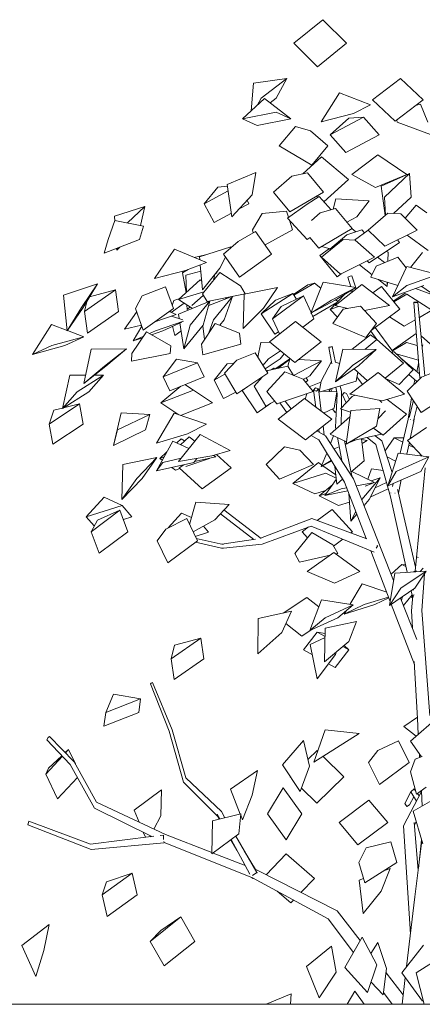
# Model space of a CAD drawing. Extents: x 169645 to 508157, y -5167 to 165945.
# Tile 44 of 130: x 263451 to 265027, y 75045 to 78894. Entities that reach past the tile are written whole.
import ezdxf

# ---------------------------------------------------------------- set-up
doc = ezdxf.new("R2010")
doc.units = 0
doc.header["$MEASUREMENT"] = 0
for name, color, linetype in [('Murs Périphériques', 7, 'Continuous'), ('Plomberie Sanitaire', 7, 'Continuous'), ('Végétation', 7, 'Continuous')]:
    doc.layers.add(name, color=color, linetype=linetype)

msp = doc.modelspace()

# ---------------------------------------------------------------- linework, layer by layer
at = {"layer": 'Murs Périphériques', "linetype": 'Continuous', "lineweight": 20}
msp.add_line((266449.4, 75044.6), (262182, 75044.6), dxfattribs=at)
at = {"layer": 'Plomberie Sanitaire', "linetype": 'Continuous', "lineweight": 20}
for p, q in [((264910.7, 77810.4), (264966.5, 77929.1)), ((264966.5, 77929.1), (265088.4, 77897.7)), ((264966.2, 77854.1), (265088.4, 77897.7)), ((264591.1, 77746.6), (264638.7, 77867.1)), ((264638.7, 77867.1), (264766.4, 77846.9)), ((264671.6, 77796.8), (264766.4, 77846.9)), ((264685.9, 77796.8), (264766.4, 77846.9)), ((264910.7, 77810.4), (264966.2, 77854.1)), ((264910.7, 77810.4), (265032.9, 77854.1)), ((264591.1, 77746.6), (264671.6, 77796.8)), ((264591.1, 77746.6), (264685.9, 77796.8)), ((264687.3, 77478.4), (264716.5, 77605.5)), ((264716.5, 77605.5), (264846, 77604.8)), ((264754.2, 77541.6), (264846, 77604.8)), ((264779.2, 77541.6), (264846, 77604.8)), ((264687.3, 77478.4), (264754.2, 77541.6)), ((264687.3, 77478.4), (264779.2, 77541.6)), ((264747.2, 77365.8), (264861.1, 77374)), ((264848.5, 77304.2), (264861.1, 77374)), ((264861, 77374), (264861.1, 77374)), ((264729, 77234.4), (264747.2, 77365.8)), ((264729, 77234.4), (264848.5, 77304.2)), ((264892.8, 77071.8), (264932.6, 77199.8)), ((264924.6, 77128.1), (265052.5, 77184.4)), ((264932.6, 77199.8), (265052.5, 77184.4)), ((265020.8, 77128.1), (265052.5, 77184.4)), ((264892.8, 77071.8), (264924.6, 77128.1)), ((264892.8, 77071.8), (265020.8, 77128.1)), ((264899.2, 76603.9), (264919.6, 76730.6)), ((264919.6, 76730.6), (265042.9, 76737.8)), ((264943.6, 76670.9), (265042.9, 76737.8)), ((264998.5, 76670.9), (265042.9, 76737.8)), ((264899.2, 76603.9), (264943.6, 76670.9)), ((264899.2, 76603.9), (264998.5, 76670.9)), ((264587.6, 76505.9), (264633, 76625.5)), ((264633, 76625.5), (264756.1, 76606.1)), ((264647.1, 76556), (264756.1, 76606.1)), ((264696.6, 76556), (264756.1, 76606.1)), ((264385.1, 76552.7), (264515.5, 76581.7)), ((264477.7, 76498.1), (264515.5, 76581.7)), ((264383.7, 76414.6), (264385.1, 76552.7)), ((264587.6, 76505.9), (264647.1, 76556)), ((264587.6, 76505.9), (264696.6, 76556)), ((264647.2, 76515.1), (264769, 76541)), ((264739.8, 76462.5), (264769, 76541)), ((264383.7, 76414.6), (264477.7, 76498.1)), ((264644.5, 76383.9), (264647.2, 76515.1)), ((264644.5, 76383.9), (264739.8, 76462.5)), ((264383.7, 76414.6), (264383.8, 76414.7)), ((264644.5, 76383.9), (264644.5, 76384)), ((264980.6, 76073.2), (265094.6, 76172.5)), ((264602.9, 75991.5), (264647.2, 76118.2)), ((264647.2, 76118.2), (264780.6, 76102.8)), ((264691.7, 76047.2), (264780.6, 76102.8)), ((264691.9, 76047.2), (264780.6, 76102.8)), ((264480.1, 75981.2), (264562.7, 76075.5)), ((264586.3, 75975.7), (264562.7, 76075.5)), ((264562.7, 76075.4), (264562.7, 76075.5)), ((264852.7, 76036.3), (264933.8, 76075.1)), ((264976.2, 75989.5), (264933.8, 76075.1)), ((265023.8, 76012.3), (264980.6, 76073.2)), ((264602.9, 75991.5), (264691.7, 76047.2)), ((264602.9, 75991.5), (264691.9, 76047.2)), ((264852.7, 76036.3), (264816.7, 75989.5)), ((264859.1, 75903.9), (264816.7, 75989.5)), ((264859.1, 75903.9), (264976.2, 75989.5)), ((264999.2, 76003), (264980.4, 75953.1)), ((264999.2, 76003), (265026.2, 76013.2)), ((264276.5, 75885.8), (264382.8, 75958.1)), ((264360.7, 75862), (264382.8, 75958.1)), ((264549.8, 75875.9), (264480.1, 75981.2)), ((264549.8, 75875.9), (264586.3, 75975.7)), ((265004.8, 75865.8), (264980.4, 75953.1)), ((264314.7, 75788.5), (264276.5, 75885.8)), ((264421.3, 75788.9), (264482.6, 75890.6)), ((264556.2, 75788.9), (264482.6, 75890.6)), ((264549.8, 75875.9), (264549.7, 75876)), ((265004.8, 75865.8), (265042.4, 75893.6)), ((264323.5, 75765.8), (264360.7, 75862)), ((264991.1, 75799.3), (265074, 75846.7)), ((265029, 75671.4), (264991.1, 75799.3)), ((264203.8, 75632.7), (264205.6, 75762.4)), ((264205.6, 75762.4), (264316.8, 75789)), ((264309.1, 75710.8), (264316.8, 75789)), ((264323.5, 75765.8), (264316.4, 75784.2)), ((264495, 75687.2), (264421.3, 75788.9)), ((264495, 75687.2), (264556.2, 75788.9)), ((264203.8, 75632.7), (264309.1, 75710.8)), ((264807.4, 75655.9), (264903.6, 75679.3)), ((264903.5, 75679.3), (264903.6, 75679.3)), ((264927.4, 75599.5), (264903.6, 75679.3)), ((264807.4, 75655.9), (264778.8, 75599.5)), ((264203.8, 75632.7), (264203.9, 75632.8)), ((264802.6, 75519.7), (264778.8, 75599.5)), ((264802.6, 75519.7), (264927.4, 75599.5)), ((264865.9, 75487.5), (264901.5, 75575)), ((264872.6, 75564.5), (264901.5, 75575)), ((264779.5, 75530.4), (264797.4, 75537)), ((264795.6, 75399.9), (264779.5, 75530.4)), ((264795.6, 75399.9), (264865.9, 75487.5)), ((264795.6, 75399.9), (264795.6, 75400)), ((264724.3, 75188.9), (264791.6, 75306.6)), ((264849.4, 75198.5), (264791.6, 75306.6)), ((264573.6, 75192.5), (264672.3, 75272)), ((264690, 75170.8), (264672.3, 75272)), ((264825.8, 75242.6), (264853.5, 75286.6)), ((264887.4, 75184.3), (264853.5, 75286.6)), ((264946.5, 75168.2), (265031.7, 75275.3)), ((265002.7, 75167.4), (265106.1, 75232.2)), ((264622.9, 75069.6), (264573.6, 75192.5)), ((264813.1, 75090.3), (264724.3, 75188.9)), ((264813.1, 75090.3), (264849.4, 75198.5)), ((264873.7, 75082), (264887.4, 75184.3)), ((264622.9, 75069.6), (264690, 75170.8)), ((265027.3, 75057.4), (264946.5, 75168.2)), ((265034.5, 75044.6), (265002.7, 75167.4)), ((264873.7, 75082), (264826.8, 75131.2)), ((264415.5, 75044.6), (264514, 75085.3)), ((264511.8, 75044.6), (264514, 75085.3)), ((264733.1, 75044.6), (264763.7, 75096.6)), ((264800.2, 75044.6), (264763.7, 75096.6))]:
    msp.add_line(p, q, dxfattribs=at)
at = {"layer": 'Végétation', "linetype": 'Continuous', "lineweight": 20}
for p, q in [((264524.3, 78801.9), (264638.4, 78893.8)), ((264731.1, 78801.9), (264638.4, 78893.8)), ((264616.9, 78710.1), (264524.3, 78801.9)), ((264616.9, 78710.1), (264731.1, 78801.9)), ((264356.9, 78536.9), (264366.7, 78645.9)), ((264366.7, 78645.9), (264496.6, 78663.4)), ((264396.2, 78586.7), (264496.6, 78663.4)), ((264454.9, 78586.7), (264496.6, 78663.4)), ((264831.9, 78580.6), (264941.9, 78664.2)), ((265031, 78580.6), (264941.9, 78664.2)), ((264630.8, 78494.6), (264702.5, 78608.4)), ((264702.5, 78608.4), (264824.7, 78560.4)), ((264323.4, 78506.3), (264410.1, 78585.3)), ((264381, 78558.8), (264396.2, 78586.7)), ((264410.1, 78585.3), (264512.4, 78506.3)), ((264431.4, 78568.8), (264454.9, 78586.7)), ((264921, 78497.1), (264831.9, 78580.6)), ((264921, 78497.1), (265031, 78580.6)), ((265019.9, 78563.5), (265004, 78560.1)), ((265048.9, 78493.4), (265019.9, 78563.5)), ((264323.4, 78506.3), (264455.1, 78532.2)), ((264512.4, 78506.3), (264455.1, 78532.2)), ((264630.8, 78494.6), (264757.9, 78527.5)), ((264757.9, 78527.5), (264824.7, 78560.4)), ((264824.6, 78560.3), (264824.7, 78560.4)), ((264380.7, 78480.4), (264323.4, 78506.3)), ((264380.7, 78480.4), (264512.4, 78506.3)), ((264666.6, 78443.9), (264797.2, 78512.7)), ((264666.6, 78443.9), (264739.1, 78508.6)), ((264739.1, 78508.6), (264797.2, 78512.7)), ((264858.7, 78443.9), (264797.2, 78512.7)), ((264928.6, 78493.4), (264926.9, 78501.6)), ((265058.8, 78444.6), (264928.6, 78493.4)), ((264467.5, 78400.7), (264530.3, 78476.7)), ((264589.2, 78459.6), (264530.3, 78476.7)), ((264657.6, 78400.7), (264589.2, 78459.6)), ((264728.1, 78375), (264666.6, 78443.9)), ((264728.1, 78375), (264858.7, 78443.9)), ((264594.8, 78324.8), (264467.5, 78400.7)), ((264594.8, 78324.8), (264657.6, 78400.7)), ((264657.6, 78400.7), (264657.5, 78400.8)), ((264559, 78290.8), (264633, 78357.5)), ((264738.9, 78269.1), (264633, 78357.5)), ((264852.6, 78365.4), (264751.3, 78288.1)), ((264966.4, 78288.1), (264852.6, 78365.4)), ((264263.3, 78249.2), (264376.3, 78296.5)), ((264361, 78209.5), (264376.3, 78296.5)), ((264376.2, 78296.4), (264376.3, 78296.5)), ((264516.5, 78281.7), (264577.4, 78294.8)), ((264641, 78219), (264577.4, 78294.8)), ((264866.5, 78243.1), (264977.7, 78292.5)), ((264878.9, 78200.2), (264977.7, 78292.5)), ((264983, 78200.2), (264977.7, 78292.5)), ((264516.5, 78281.7), (264445.1, 78219)), ((264642, 78181.8), (264738.9, 78269.1)), ((264843.8, 78238), (264751.3, 78288.1)), ((264843.8, 78238), (264966.4, 78288.1)), ((264966.4, 78288.1), (264966.2, 78288.1)), ((264172.9, 78174.1), (264226.4, 78239.2)), ((264172.9, 78174.1), (264267, 78224.3)), ((264226.4, 78239.2), (264264.3, 78242.6)), ((264282.2, 78122.6), (264263.3, 78249.2)), ((264445.1, 78219), (264445.2, 78219.1)), ((264508.7, 78143.2), (264445.1, 78219)), ((264508.7, 78143.2), (264641, 78219)), ((264881.5, 78128.3), (264866.5, 78243.1)), ((264282.2, 78122.6), (264361, 78209.5)), ((264348.6, 78174.1), (264341.2, 78187.7)), ((264577, 78172.1), (264623.1, 78202.1)), ((264618.8, 78199.2), (264613.8, 78203.4)), ((264670.9, 78150.6), (264623.1, 78202.1)), ((264677.9, 78152.6), (264689.2, 78194)), ((264689.2, 78194), (264819.2, 78185.8)), ((264771.4, 78123.7), (264819.2, 78185.8)), ((264882.9, 78129.5), (264878.9, 78200.2)), ((264914.4, 78136.2), (264983, 78200.2)), ((263822, 78125.5), (263941.9, 78164)), ((263873.7, 78099.4), (263941.9, 78164)), ((263923.9, 78089.5), (263941.9, 78164)), ((264212.6, 78101.5), (264172.9, 78174.1)), ((264310.4, 78153.7), (264348.6, 78174.1)), ((264401, 78136.3), (264496.2, 78144.6)), ((264496.1, 78144.6), (264496.2, 78144.6)), ((264503.7, 78121.4), (264496.2, 78144.6)), ((264577, 78172.1), (264499.4, 78118.4)), ((264627.7, 78138.2), (264593.9, 78109.1)), ((264627.7, 78138.2), (264688.1, 78155.5)), ((264752.5, 78077.8), (264688.1, 78155.5)), ((264960.2, 78117.6), (265003.1, 78169.1)), ((265044.6, 78138.8), (265003.1, 78169.1)), ((263824.3, 78109.2), (263797.5, 78034.2)), ((263823.3, 78106.4), (263822, 78125.5)), ((263824.3, 78109.2), (263935.8, 78087.1)), ((264212.6, 78101.5), (264280, 78137.5)), ((264401, 78136.3), (264362.1, 78071.9)), ((264577, 78034.8), (264499.4, 78118.4)), ((264519.8, 78071.9), (264507.5, 78109.7)), ((264731.7, 78102.8), (264771.4, 78123.7)), ((264892.2, 78137.4), (264815.1, 78071.4)), ((264892.2, 78137.4), (264942.7, 78134.6)), ((265007.6, 78071.4), (264942.7, 78134.6)), ((263920.5, 78034.2), (263935.8, 78087.1)), ((264307, 78026), (264374.3, 78066.3)), ((264365.6, 78061.1), (264362.1, 78071.9)), ((264437.2, 77976.6), (264374.3, 78066.3)), ((264411.6, 78013.2), (264519.8, 78071.9)), ((264621.9, 78000), (264752.5, 78077.8)), ((264731.7, 78052.9), (264790.4, 78072.5)), ((264767.2, 78064.7), (264751.2, 78077)), ((264815.4, 78071.1), (264762.4, 78031.7)), ((264800.5, 78060.1), (264790.4, 78072.5)), ((264880, 78008.1), (264815.1, 78071.4)), ((264880, 78008.1), (265007.6, 78071.4)), ((263782.1, 77981.4), (263920.5, 78034.2)), ((263782.1, 77981.4), (263797.5, 78034.2)), ((264307, 78026), (264249.2, 77976.6)), ((264577, 78034.8), (264588.4, 78042.5)), ((264621.9, 78000), (264587.3, 78041.8)), ((264718.1, 78034.9), (264632.3, 77965)), ((264731.7, 78052.9), (264665.8, 77996.3)), ((264718.1, 78034.9), (264765, 78031.5)), ((264839.5, 77965), (264765, 78031.5)), ((264819.1, 77943), (264938, 78022.9)), ((264938, 78022.9), (264929.6, 78032.7)), ((265050.7, 77991.4), (264968.1, 78051.8)), ((263831.1, 77992.9), (263830.6, 77999.9)), ((263831.1, 77992.9), (263843.6, 78004.9)), ((263831.1, 77992.9), (263832.9, 78000.8)), ((263979.6, 77882.3), (264056.8, 77996.1)), ((264056.8, 77996.1), (264183, 77944.6)), ((264155.5, 77966.7), (264277.9, 78006.4)), ((264273, 77997), (264277.9, 78006.4)), ((264277.8, 78006.4), (264277.9, 78006.4)), ((264664, 77998.8), (264626.7, 77971.7)), ((264667.7, 77997.9), (264633.2, 78006.7)), ((264667.8, 77993.9), (264665.8, 77996.3)), ((264893.3, 77985.5), (264885.7, 77987.8)), ((264892.4, 77949.4), (264893.3, 77985.5)), ((264133.7, 77964.7), (264178.7, 77974.3)), ((264156.6, 77955.4), (264155.5, 77966.7)), ((264234.9, 77922.1), (264257, 77965.5)), ((264249.2, 77976.6), (264249.3, 77976.7)), ((264312.1, 77886.9), (264249.2, 77976.6)), ((264312.1, 77886.9), (264437.2, 77976.6)), ((264693.5, 77888.3), (264626.7, 77971.7)), ((264706.7, 77898.4), (264632.3, 77965)), ((264706.7, 77898.4), (264839.5, 77965)), ((264819.1, 77943), (264812, 77951.2)), ((264931.3, 77965.3), (264846.3, 77930.6)), ((264879.3, 77944.1), (264852, 77965.1)), ((264963.7, 77923.2), (264931.3, 77965.3)), ((264981.5, 77925.3), (265027.8, 77983.4)), ((263979.6, 77882.3), (264099.9, 77913.5)), ((264089, 77903.8), (264110.3, 77917.4)), ((264089, 77903.8), (264091.7, 77911.4)), ((264099.9, 77913.5), (264183, 77944.6)), ((264101.9, 77894.6), (264160.5, 77911.1)), ((264167.1, 77837.8), (264158.4, 77935.4)), ((264167.1, 77837.8), (264234.9, 77922.1)), ((264781.1, 77934.8), (264781.1, 77935.7)), ((264830.6, 77896.7), (264781.1, 77934.8)), ((264825.9, 77886.7), (264846.3, 77930.6)), ((264073.5, 77799.9), (264157.7, 77876.2)), ((264102.8, 77826.8), (264089, 77903.8)), ((264104.2, 77827.8), (264101.9, 77894.6)), ((264157.7, 77876.2), (264164.1, 77871.7)), ((264235, 77905.6), (264166.4, 77822.3)), ((264210.1, 77875.4), (264215.8, 77898.3)), ((264217, 77899.9), (264223, 77903.8)), ((264223, 77903.8), (264222.5, 77906.7)), ((264235, 77905.6), (264316.3, 77852.9)), ((264693.5, 77888.3), (264709.3, 77899.7)), ((264736.3, 77887.4), (264745.5, 77891.6)), ((264748, 77849.8), (264736.3, 77887.4)), ((264745.5, 77891.6), (264751.5, 77892.8)), ((264768.6, 77841.1), (264751.5, 77892.8)), ((264931.6, 77854.8), (264825.9, 77886.7)), ((264890.1, 77851), (264855.1, 77877.9)), ((263622.8, 77816.5), (263755.6, 77861)), ((263692.9, 77769.1), (263755.6, 77861)), ((263699.8, 77769.1), (263755.6, 77861)), ((263704.5, 77753.1), (263826.9, 77838.1)), ((263725.2, 77810.9), (263826.9, 77838.1)), ((263838.8, 77753.1), (263826.9, 77838.1)), ((263931, 77813.7), (264022, 77848.9)), ((264053, 77764.3), (264022, 77848.9)), ((264167.1, 77837.8), (264167.2, 77837.9)), ((264334.5, 77822.3), (264316.3, 77852.9)), ((264329.8, 77820.7), (264461, 77846.7)), ((264405.5, 77766.4), (264461, 77846.7)), ((264523.1, 77819.4), (264579.7, 77857.8)), ((264524.9, 77816.8), (264604.8, 77863.7)), ((264579.7, 77857.8), (264604.8, 77863.7)), ((264629.7, 77844.4), (264604.8, 77863.7)), ((264791, 77859), (264686.6, 77775.8)), ((264744.3, 77833.1), (264753.8, 77829.4)), ((264754.2, 77829.7), (264751.7, 77837.8)), ((264898.2, 77775.8), (264791, 77859)), ((264833.4, 77826.1), (264867.2, 77850.9)), ((264939.3, 77761.5), (264867.2, 77850.9)), ((264890.1, 77851), (264890.5, 77867.2)), ((264890.1, 77851), (264890.3, 77867.2)), ((265074.8, 77815.7), (265000.9, 77842.6)), ((265079.6, 77812.3), (265025, 77851.2)), ((263637.1, 77677.1), (263622.8, 77816.5)), ((263704.5, 77753.1), (263713.9, 77792.4)), ((263931, 77813.7), (263904.2, 77764.3)), ((264048.6, 77776.2), (264055, 77796.5)), ((264055, 77796.5), (264078.4, 77804.4)), ((264072.4, 77742.3), (264195.6, 77793.1)), ((264073.5, 77799.9), (264172.5, 77829.7)), ((264127.3, 77764.9), (264073.5, 77799.9)), ((264102.8, 77826.8), (264104, 77827.6)), ((264119, 77700.2), (264195.6, 77793.1)), ((264124.7, 77776.2), (264170.1, 77816.1)), ((264184.6, 77791.8), (264166.4, 77822.3)), ((264170, 77700.2), (264195.6, 77793.1)), ((264184.6, 77791.8), (264334.5, 77822.3)), ((264191.1, 77776.8), (264282, 77811.6)), ((264210.2, 77720.6), (264284, 77812)), ((264251.2, 77720.6), (264284.2, 77812.1)), ((264260.1, 77803.3), (264255.5, 77806.2)), ((264256.2, 77806.4), (264260.4, 77803.4)), ((264326.2, 77686.2), (264329.8, 77820.7)), ((264397, 77743.6), (264520.8, 77822.9)), ((264397, 77743.6), (264452.6, 77797.4)), ((264441.4, 77724.9), (264561.9, 77814.2)), ((264452.6, 77797.4), (264520.8, 77822.9)), ((264475.1, 77772.9), (264561.9, 77814.2)), ((264535.2, 77801.5), (264520.8, 77822.9)), ((264592, 77748.9), (264561.9, 77814.2)), ((264666.1, 77761.4), (264723.5, 77820.2)), ((264696.6, 77792.6), (264688.9, 77798.6)), ((264913.4, 77793.6), (264958.3, 77823.1)), ((264915.6, 77790.9), (264967.2, 77820.9)), ((264958.3, 77823.1), (264967.2, 77820.9)), ((265064.1, 77758.1), (264967.2, 77820.9)), ((263637.1, 77677.1), (263692.9, 77769.1)), ((263637.1, 77677.1), (263699.8, 77769.1)), ((263716.4, 77668.2), (263704.5, 77753.1)), ((263716.4, 77668.2), (263838.8, 77753.1)), ((263935.2, 77679.8), (263904.2, 77764.3)), ((263935.2, 77679.8), (264053, 77764.3)), ((264040.7, 77751.1), (264042.5, 77756.8)), ((264044.7, 77749.3), (264095, 77785.9)), ((264106.5, 77760.3), (264105.9, 77778.9)), ((264106.5, 77760.3), (264118.4, 77770.7)), ((264191.4, 77777.8), (264201.6, 77780.8)), ((264326.2, 77686.2), (264405.5, 77766.4)), ((264441.4, 77724.9), (264475.1, 77772.9)), ((264599, 77733.6), (264692.6, 77788.6)), ((264666.1, 77761.4), (264699, 77773.1)), ((264695.1, 77730.8), (264666.1, 77761.4)), ((264677.3, 77706.5), (264718, 77761.9)), ((264736, 77764.9), (264686.6, 77775.8)), ((264785.8, 77773.3), (264718, 77761.9)), ((264847.3, 77706.5), (264785.8, 77773.3)), ((264800.5, 77757.4), (264898.2, 77775.8)), ((264826.9, 77678.8), (264939.3, 77761.5)), ((264995.6, 77788.9), (264993.8, 77787.6)), ((264993.8, 77787.6), (265000.1, 77787.4)), ((265017.1, 77493.9), (264993.8, 77787.6)), ((265003.8, 77790.1), (264995.6, 77788.9)), ((265000.1, 77787.4), (265008.3, 77788.6)), ((265010.1, 77789.9), (265003.8, 77790.1)), ((265008.3, 77788.6), (265010.1, 77789.9)), ((265036.8, 77501.9), (265010.1, 77789.9)), ((265015.7, 77729.9), (265064.1, 77758.1)), ((263861.2, 77683.3), (263909.1, 77751)), ((263981, 77712.6), (264064.1, 77741)), ((263983.4, 77677.7), (264093, 77715.7)), ((264036.8, 77752.7), (264064.1, 77741)), ((264045.2, 77734.6), (264090.4, 77720.4)), ((264064, 77741), (264064.1, 77741)), ((264075, 77725.2), (264072.4, 77742.3)), ((264191.9, 77669.6), (264210.2, 77720.6)), ((264234.2, 77699.4), (264251.2, 77720.6)), ((264450.6, 77664.4), (264397, 77743.6)), ((264428.9, 77634.2), (264531.3, 77714.5)), ((264468.8, 77665.5), (264441.4, 77724.9)), ((264631.1, 77634.2), (264531.3, 77714.5)), ((264559, 77692.2), (264603, 77724.9)), ((264603, 77724.9), (264592.6, 77747.4)), ((264956.2, 77695.3), (264899.4, 77732.1)), ((264956.2, 77695.3), (264999.1, 77720.3)), ((263502.1, 77585.5), (263575.8, 77702.1)), ((263575.8, 77702.1), (263637, 77678.7)), ((263638, 77678.3), (263702.6, 77653.7)), ((263861.2, 77683.3), (263928, 77699.6)), ((263861.2, 77683.3), (263861.3, 77683.3)), ((263895.7, 77637.7), (263929.2, 77696.2)), ((263959.4, 77666.8), (263983.4, 77677.7)), ((263967, 77662.4), (264011.2, 77677.7)), ((264011.2, 77677.7), (264085.9, 77711.9)), ((264058.5, 77658.9), (264050.1, 77695.5)), ((264058.5, 77658.9), (264082.6, 77676.4)), ((264093.4, 77607.4), (264077.7, 77708.1)), ((264093.4, 77607.4), (264119, 77700.2)), ((264093.4, 77607.4), (264170, 77700.2)), ((264216.1, 77706.7), (264163.3, 77625.7)), ((264175, 77643.7), (264167.7, 77697.4)), ((264216.1, 77706.7), (264312.4, 77667.9)), ((264806.6, 77651.1), (264677.3, 77706.5)), ((264806.6, 77651.1), (264847.3, 77706.5)), ((264849.3, 77643.1), (264825.4, 77676.7)), ((264912, 77596.6), (264842.4, 77690.2)), ((263576.7, 77619.6), (263702.6, 77653.7)), ((263628, 77619.6), (263702.6, 77653.7)), ((263948.4, 77673.2), (263891, 77589.1)), ((263895.7, 77637.7), (263937, 77656.5)), ((263895.7, 77637.7), (263932.9, 77650.6)), ((263948.4, 77673.2), (264042.4, 77618.9)), ((264317.1, 77625.7), (264312.4, 77667.9)), ((264450.6, 77664.4), (264465, 77673.6)), ((264753.1, 77605.3), (264824.3, 77662.1)), ((264802.2, 77605), (264849.7, 77643.4)), ((264824.3, 77662.1), (264849.1, 77642.9)), ((264953.6, 77551), (264849.7, 77643.4)), ((264909.4, 77600), (265003.3, 77667)), ((265022.4, 77657.8), (265093.9, 77594.5)), ((263502.1, 77585.5), (263576.7, 77619.6)), ((263502.1, 77585.5), (263628, 77619.6)), ((263702.1, 77471.4), (263731.6, 77606)), ((263731.6, 77606), (263869.3, 77606.7)), ((263783.2, 77539.1), (263869.3, 77606.7)), ((263788.1, 77539.1), (263869.3, 77606.7)), ((264040.6, 77589.1), (264042.4, 77618.9)), ((264168, 77583.5), (264163.3, 77625.7)), ((264168, 77583.5), (264317.1, 77625.7)), ((264383.9, 77574.4), (264394.9, 77632.2)), ((264394.9, 77632.2), (264430.1, 77633.2)), ((264425, 77568.1), (264471.9, 77599.6)), ((264528.7, 77553.8), (264428.9, 77634.2)), ((264528.7, 77553.8), (264631.1, 77634.2)), ((264662, 77612.5), (264674.7, 77615.3)), ((264662.2, 77613.8), (264662, 77612.5)), ((264673.3, 77547.8), (264662, 77612.5)), ((264674.9, 77616.6), (264662.2, 77613.8)), ((264674.7, 77615.3), (264674.9, 77616.6)), ((264687.8, 77553), (264674.9, 77616.6)), ((264909.9, 77599.4), (264965.7, 77632.4)), ((265007.1, 77620.2), (264965.7, 77632.4)), ((265027.2, 77614.2), (265026.4, 77614.5)), ((265026.6, 77611.7), (265029.1, 77622.5)), ((263889.2, 77559.2), (264040.6, 77589.1)), ((263889.2, 77559.2), (263891, 77589.1)), ((264013.5, 77497.5), (264065.8, 77567.1)), ((264065.8, 77567.1), (264148, 77552)), ((264301, 77562.2), (264252.7, 77511.4)), ((264301, 77562.2), (264373.2, 77592)), ((264422.1, 77511.4), (264373.2, 77592)), ((264383.1, 77575.7), (264384.4, 77577.1)), ((264403.6, 77541.8), (264425, 77568.1)), ((264411.8, 77528.4), (264470.8, 77568.1)), ((264449.9, 77527.9), (264508.2, 77567.4)), ((264462.2, 77530.6), (264507.7, 77565.9)), ((264470.8, 77568.1), (264486.7, 77587.7)), ((264500.4, 77539.2), (264508.4, 77568.4)), ((264508.4, 77568.4), (264510.9, 77568.2)), ((264509.5, 77568.3), (264510.2, 77568.8)), ((264544.1, 77565.9), (264632.5, 77559.9)), ((264916.4, 77595.7), (264906.2, 77593.1)), ((264913.8, 77595.1), (264912, 77596.6)), ((264991.2, 77524.3), (264916.4, 77595.7)), ((265011.7, 77562.1), (264924.9, 77587.7)), ((265015.9, 77508.9), (264942.6, 77570.7)), ((263702.1, 77471.4), (263783.2, 77539.1)), ((263702.1, 77471.4), (263788.1, 77539.1)), ((264013.5, 77497.5), (264148, 77552)), ((264173, 77497.5), (264148, 77552)), ((264212, 77484.4), (264262.9, 77548.3)), ((264262.9, 77548.3), (264290.3, 77551)), ((264422.7, 77521.8), (264501.2, 77539.4)), ((264431.8, 77523.8), (264445.8, 77531.6)), ((264436.3, 77524.8), (264445.8, 77531.6)), ((264448.5, 77527.6), (264445.8, 77531.6)), ((264501.1, 77539.3), (264501.2, 77539.4)), ((264522.8, 77503), (264501.2, 77539.4)), ((264522.8, 77503.1), (264632.5, 77559.9)), ((264587.3, 77500.9), (264632.5, 77559.9)), ((264671.6, 77557.3), (264631.4, 77481.2)), ((264687.4, 77555.2), (264703.7, 77549.6)), ((264812.5, 77482.4), (264760.5, 77528.7)), ((264881.3, 77492.4), (264953.6, 77551)), ((264936, 77467.9), (264991.2, 77524.3)), ((265005.4, 77517.7), (265012.6, 77549.7)), ((265023.5, 77496.5), (265095.3, 77525.5)), ((263618.8, 77373.3), (263648.4, 77504.4)), ((263648.4, 77504.4), (263709.2, 77504)), ((263676.3, 77438.4), (263779.7, 77503.6)), ((263722.1, 77438.4), (263779.7, 77503.6)), ((263743.2, 77503.8), (263779.7, 77503.6)), ((264038.5, 77443.1), (264013.5, 77497.5)), ((264038.5, 77443.1), (264173, 77497.5)), ((264212, 77484.4), (264255, 77507.5)), ((264249.4, 77412.4), (264212, 77484.4)), ((264301.5, 77430.7), (264252.7, 77511.4)), ((264252.7, 77511.4), (264252.7, 77511.4)), ((264301.5, 77430.7), (264422.1, 77511.4)), ((264400.6, 77496.9), (264368.7, 77461.2)), ((264422.7, 77521.8), (264418.6, 77517.2)), ((264488.7, 77516.5), (264418.7, 77439.8)), ((264488.7, 77516.5), (264560.7, 77488.1)), ((264600.1, 77439.8), (264560.7, 77488.1)), ((264561.3, 77487.4), (264587.3, 77500.9)), ((264569.9, 77476.8), (264578.8, 77483.7)), ((264578.8, 77483.7), (264572.7, 77493.3)), ((264854.5, 77514.4), (264743.9, 77430.2)), ((264768.4, 77481.2), (264774.7, 77516.1)), ((264793.4, 77467.9), (264771.4, 77497.7)), ((264957.3, 77430.2), (264854.5, 77514.4)), ((264936, 77467.9), (264885.1, 77489.3)), ((265023.5, 77496.5), (264967.9, 77442.1)), ((265005.6, 77479.1), (264974.3, 77507.1)), ((264994.2, 77467.8), (264998.2, 77485.7)), ((264004.4, 77396.1), (264082.8, 77461)), ((264004.4, 77396.1), (264131.4, 77446)), ((264098, 77467.2), (264131.4, 77446)), ((264205.6, 77396.1), (264131.4, 77446)), ((264322.7, 77444), (264344.9, 77459.7)), ((264322.7, 77444), (264326.7, 77447.6)), ((264368.7, 77461.2), (264368.8, 77461.3)), ((264415.2, 77383.1), (264368.7, 77461.2)), ((264584.4, 77459), (264630.7, 77477.3)), ((264609, 77455.2), (264601.9, 77446)), ((264601.9, 77446), (264613.4, 77441.6)), ((264610.5, 77379.1), (264601.9, 77446)), ((264620.5, 77450.8), (264609, 77455.2)), ((264613.4, 77441.6), (264620.5, 77450.8)), ((264631.8, 77363.1), (264620.5, 77450.8)), ((264623.6, 77437.9), (264768.4, 77481.2)), ((264623.6, 77437.9), (264631.4, 77481.2)), ((264661.2, 77440.7), (264667.9, 77451.1)), ((264669.1, 77440.2), (264675.9, 77453.5)), ((264693.7, 77430.5), (264689, 77457.5)), ((264710.6, 77440.8), (264706.2, 77462.6)), ((263618.8, 77373.3), (263676.3, 77438.4)), ((263618.8, 77373.3), (263722.1, 77438.4)), ((264249.4, 77412.4), (264297.1, 77438.1)), ((264381, 77356.3), (264322.7, 77444)), ((264458.1, 77391.5), (264418.7, 77439.8)), ((264458.1, 77391.5), (264600.1, 77439.8)), ((264463.6, 77332.2), (264565.9, 77412.7)), ((264672.8, 77332.2), (264565.9, 77412.7)), ((264574.9, 77431.2), (264568.9, 77410.5)), ((264596.3, 77444.4), (264602.1, 77444.1)), ((264621.5, 77443), (264624.5, 77442.8)), ((264637.6, 77442.1), (264692.1, 77438.9)), ((264682.2, 77375.6), (264692.1, 77438.9)), ((264687.9, 77301.2), (264693.7, 77430.5)), ((264706.4, 77373.1), (264753.2, 77420.6)), ((264710.4, 77377.2), (264710.6, 77440.8)), ((264714.6, 77426.6), (264721.2, 77436.1)), ((264728.8, 77395.9), (264714.6, 77426.6)), ((264721.2, 77436.1), (264730.3, 77432.7)), ((264742.1, 77409.4), (264730.3, 77432.7)), ((264869.9, 77403.7), (264743.9, 77430.2)), ((264764.9, 77425.8), (264753.2, 77420.6)), ((264869.9, 77403.7), (264957.3, 77430.2)), ((264965.2, 77351.6), (264889.1, 77409.5)), ((265022.8, 77358.6), (264967.9, 77442.1)), ((264971.8, 77332.2), (264985, 77416)), ((265022.8, 77358.6), (265150.2, 77442.1)), ((263567.3, 77312.8), (263685.3, 77391.4)), ((263584.9, 77366.8), (263619.2, 77375.2)), ((263623.5, 77376.2), (263685.3, 77391.4)), ((263699.3, 77312.8), (263685.3, 77391.4)), ((264074.3, 77349.1), (264004.4, 77396.1)), ((264080.7, 77346.9), (264205.6, 77396.1)), ((264381, 77356.3), (264434.7, 77394.5)), ((264415.2, 77383.1), (264448.8, 77402.9)), ((264459.8, 77391.6), (264459.5, 77392)), ((264459.8, 77391.6), (264460.8, 77392.4)), ((264496.4, 77358), (264470.2, 77395.6)), ((264514, 77371.9), (264490.9, 77402.7)), ((264641, 77356.1), (264682.2, 77375.6)), ((264686.6, 77358.3), (264676, 77372.7)), ((264746.3, 77359.5), (264706.4, 77373.1)), ((264710.2, 77311.4), (264710.4, 77371.8)), ((264868.5, 77396.8), (264859.6, 77405.9)), ((264976.1, 77338.3), (264992.6, 77404.5)), ((264992.3, 77325.9), (265006.6, 77383.1)), ((263567.3, 77312.8), (263584.9, 77366.8)), ((263818, 77229.2), (263848, 77356.9)), ((263834.7, 77289.8), (263960.5, 77350.5)), ((263848, 77356.9), (263960.5, 77350.5)), ((263943.8, 77289.8), (263960.5, 77350.5)), ((263987, 77237.9), (264055.9, 77355.4)), ((264055.9, 77355.4), (264182.6, 77312.2)), ((264570.5, 77251.6), (264463.6, 77332.2)), ((264570.5, 77251.6), (264672.8, 77332.2)), ((264743.8, 77341.3), (264667, 77273)), ((264686.6, 77358.3), (264690.6, 77361)), ((264746.2, 77358.7), (264745.7, 77359.7)), ((264854.1, 77335), (264882.8, 77364.1)), ((264874.3, 77268.9), (264965.2, 77351.6)), ((264940.5, 77198.8), (264971.8, 77332.2)), ((264981, 77331), (264981.6, 77331.1)), ((264981.6, 77331.1), (264982.1, 77330.9)), ((264994.5, 77323.6), (264997, 77344.4)), ((263581.3, 77234.2), (263567.3, 77312.8)), ((263581.3, 77234.2), (263699.3, 77312.8)), ((264108.8, 77275.1), (264182.6, 77312.2)), ((264182.6, 77312.2), (264182.6, 77312.2)), ((264623, 77281.3), (264621.7, 77291.9)), ((264643.7, 77270), (264639.1, 77305.7)), ((264689.4, 77292.9), (264687.9, 77301.2)), ((264866.9, 77273), (264835.6, 77296.6)), ((264874.3, 77268.9), (264836.8, 77297.4)), ((265043.9, 77300), (264969.7, 77249.1)), ((264979.8, 77256), (264994.5, 77323.6)), ((264991.5, 77326.3), (264992.3, 77325.9)), ((264992.3, 77325.9), (264992, 77325.8)), ((263818, 77229.2), (263834.7, 77289.8)), ((263818, 77229.2), (263943.8, 77289.8)), ((263987, 77237.9), (264108.8, 77275.1)), ((264065.9, 77239.1), (264083.4, 77254.9)), ((264073.4, 77166.7), (264157.7, 77271.9)), ((264080.7, 77232.2), (264114.4, 77263.5)), ((264083.4, 77254.9), (264096.6, 77247)), ((264114.4, 77263.5), (264137.1, 77246.3)), ((264157.7, 77271.9), (264274.9, 77209.5)), ((264622.2, 77250.8), (264591.8, 77268.4)), ((264648.8, 77267.2), (264614.3, 77286.1)), ((264757.9, 77099.4), (264648.8, 77267.2)), ((264730.3, 77244), (264667, 77273)), ((264668.1, 77237.5), (264679.9, 77267.1)), ((264711.6, 77170.6), (264695.4, 77260)), ((264751.4, 77247.5), (264866.9, 77273)), ((264799.1, 77169.1), (264789.3, 77255.8)), ((264789.6, 77252.8), (264811.9, 77249.2)), ((264844.7, 77233.4), (264811.4, 77260.7)), ((264869.4, 77247.7), (264842.2, 77267.5)), ((264866.9, 77273), (264866.8, 77273)), ((264881.7, 77208.7), (264917.1, 77259)), ((264954.8, 77259.7), (264917.1, 77259)), ((264950.8, 77242.6), (264917.1, 77259)), ((264986, 77260.2), (264980.7, 77260.1)), ((263986.7, 77130.3), (264050.8, 77246.1)), ((264050.8, 77246.1), (264113.6, 77216.9)), ((264487.9, 77224), (264416.2, 77154.3)), ((264487.9, 77224), (264548.5, 77211)), ((264722.4, 77085.8), (264622.2, 77250.8)), ((264682.2, 77215.9), (264701.9, 77224.2)), ((264750.9, 77110.1), (264722.4, 77247.6)), ((264725.3, 77234), (264729.2, 77235.6)), ((264736.2, 77238.6), (264764.1, 77250.3)), ((264791.3, 77238.3), (264811.9, 77249.2)), ((264791.5, 77236.5), (264811.9, 77249.2)), ((264903.2, 77028.4), (264844.7, 77233.4)), ((264908.7, 77123.1), (264869.4, 77247.7)), ((264966.7, 77195.4), (264976.7, 77241.6)), ((265026.9, 77187.7), (264969.7, 77249.1)), ((264996.6, 77220.2), (264974.4, 77231.1)), ((263854.7, 77155.2), (263988.3, 77182.3)), ((263909.7, 77100.3), (263988.3, 77182.3)), ((263930.4, 77100.3), (263988.3, 77182.3)), ((263999.7, 77178.9), (264027.8, 77204.4)), ((263999.7, 77178.9), (264016.9, 77184.8)), ((264009.6, 77171.6), (263999.7, 77178.9)), ((264011.7, 77163.1), (264083.3, 77179.1)), ((264073.4, 77166.7), (264203.6, 77188.1)), ((264101.5, 77146.8), (264194.9, 77178.9)), ((264133.5, 77163.1), (264145.2, 77178.5)), ((264135.7, 77166), (264218.6, 77184.6)), ((264194.9, 77178.9), (264194.6, 77179.2)), ((264203.6, 77188.1), (264274.9, 77209.5)), ((264218.6, 77184.6), (264209.1, 77189.7)), ((264211.1, 77190.3), (264218.6, 77184.6)), ((264279.5, 77141.3), (264221.7, 77193.5)), ((264601, 77154.3), (264548.5, 77211)), ((264632, 77146.7), (264653.1, 77199.8)), ((264922.7, 77168), (264889.4, 77184.3)), ((263851.8, 77018.3), (263854.7, 77155.2)), ((263986.7, 77130.3), (264011.7, 77163.1)), ((263986.7, 77130.3), (264133.5, 77163.1)), ((264061.3, 77133), (264046.9, 77143.7)), ((264061.3, 77133), (264078.4, 77138.9)), ((264073.4, 77166.7), (264073.4, 77166.7)), ((264075.7, 77141.3), (264093.7, 77154.2)), ((264165.6, 77060), (264075.7, 77141.3)), ((264165.6, 77060), (264279.5, 77141.3)), ((264416.2, 77154.3), (264416.3, 77154.4)), ((264468.7, 77097.6), (264416.2, 77154.3)), ((264468.7, 77097.6), (264601, 77154.3)), ((264520.4, 77080.5), (264621.3, 77162.4)), ((264621.3, 77162.4), (264634.5, 77152.9)), ((264632, 77146.7), (264670.8, 77170.7)), ((264632, 77146.7), (264672.4, 77168)), ((264638.5, 77150.1), (264688.7, 77114.1)), ((264692.8, 77077.6), (264684.8, 77147.6)), ((264747.9, 77125), (264799.1, 77169.1)), ((264813.9, 77097.2), (264828.4, 77137.6)), ((264828.4, 77137.6), (264873.9, 77131.1)), ((265018.4, 76938.6), (265038.5, 77142.3)), ((263851.8, 77018.3), (263909.7, 77100.3)), ((263851.8, 77018.3), (263930.4, 77100.3)), ((264520.4, 77080.5), (264649.3, 77120.7)), ((264690.1, 77101.7), (264649.3, 77120.7)), ((264751.1, 77127.7), (264839.7, 77084.7)), ((264914.9, 76701.9), (264757.9, 77099.4)), ((264791, 77017.4), (264862.6, 77102.1)), ((264818.7, 77017.4), (264862.6, 77102.1)), ((264826.4, 77091.1), (264862.6, 77102.1)), ((264907.8, 77126.2), (264909.6, 77125.9)), ((264606.7, 77040.3), (264520.4, 77080.5)), ((264623.6, 77032.8), (264676.7, 77076.8)), ((264645.7, 77034.2), (264690.7, 77096.1)), ((264692.8, 77077.6), (264715.5, 77097.1)), ((264709.6, 77059.4), (264730.9, 77063.6)), ((264807.2, 76865.2), (264722.4, 77085.8)), ((264769.2, 77071), (264839.7, 77084.7)), ((264804.2, 77070.6), (264839.7, 77084.7)), ((264842.9, 77064.2), (264887.1, 77084.7)), ((264910.1, 77068.8), (264912.9, 77080.7)), ((264933.6, 77043.1), (264944.8, 77094.7)), ((263712.2, 76950.3), (263782.7, 77027)), ((263782.7, 77027), (263852.5, 76994.6)), ((264606.7, 77040.3), (264648.4, 77053.3)), ((264623.6, 77032.8), (264650.8, 77041.2)), ((264699.7, 76994.4), (264623.6, 77032.8)), ((264645.7, 77034.2), (264709.6, 77059.4)), ((264645.7, 77034.2), (264735.5, 77051.6)), ((264747.1, 76932.8), (264739.3, 77041.8)), ((264823.7, 77027.2), (264894.2, 77059.8)), ((264967.6, 76733.4), (264903.2, 77028.4)), ((264903.9, 77042.4), (264904.1, 77043.5)), ((264903.9, 77042.4), (264904.4, 77042.5)), ((264904.2, 77042.2), (264903.9, 77042.4)), ((264919.5, 77043.2), (264920.1, 77043.3)), ((264920.1, 77043.3), (264920.5, 77043)), ((264932.4, 77048.2), (264929.7, 77056.6)), ((265000.8, 76753.1), (264932.4, 77048.2)), ((263712.2, 76950.3), (263852.5, 76994.6)), ((263891, 76950.3), (263852.5, 76994.6)), ((264116.5, 76920.2), (264140.8, 77007.2)), ((264140.8, 77007.2), (264271.2, 76999.1)), ((264214.9, 76938.2), (264271.2, 76999.1)), ((264271.1, 76999), (264271.2, 76999.1)), ((264699.7, 76994.4), (264741.7, 77007.5)), ((264790.6, 77016.7), (264791, 77017.4)), ((264799.3, 76994.6), (264818.7, 77017.4)), ((263743, 76914.8), (263712.2, 76950.3)), ((263730.6, 76892.1), (263843.2, 76976.3)), ((263755.6, 76937.9), (263843.2, 76976.3)), ((263875.3, 76892.1), (263843.2, 76976.3)), ((263857.2, 76939.7), (263891, 76950.3)), ((264033.1, 76907.1), (264084.4, 76964.1)), ((264084.4, 76964.1), (264124, 76947.1)), ((264367.2, 76862.2), (264237.2, 76962.3)), ((264396.5, 76865.2), (264251, 76977.2)), ((264616.3, 76936), (264674.6, 76979.5)), ((264754.4, 76891.9), (264674.6, 76979.5)), ((264747.1, 76932.8), (264766.7, 76970.5)), ((264747.1, 76932.8), (264770.5, 76960.5)), ((263730.6, 76892.1), (263755.6, 76937.9)), ((264023.1, 76902), (264105.3, 76943.6)), ((264146.8, 76856.9), (264105.3, 76943.6)), ((264115.8, 76921.7), (264117, 76922.1)), ((264130.2, 76891.5), (264214.9, 76938.2)), ((264189.9, 76889.9), (264170.7, 76913.8)), ((264595, 76943.9), (264393.6, 76867.5)), ((264592.4, 76914.4), (264400, 76843.5)), ((264557.2, 76891.9), (264582.2, 76910.6)), ((264838.6, 76812.1), (264592.4, 76914.4)), ((264810.4, 76864), (264595, 76943.9)), ((264999.4, 76737.8), (265018.4, 76938.6)), ((263762.6, 76807.9), (263730.6, 76892.1)), ((263762.6, 76807.9), (263875.3, 76892.1)), ((264023.1, 76902), (263990, 76856.9)), ((264138.9, 76873.3), (264189.9, 76889.9)), ((264595.3, 76889.3), (264528.4, 76807.1)), ((264578.4, 76868.6), (264557.2, 76891.9)), ((264595.3, 76889.3), (264677.2, 76840.6)), ((264747.9, 76887.1), (264754.4, 76891.9)), ((264031.5, 76770.1), (263990, 76856.9)), ((264031.5, 76770.1), (264146.8, 76856.9)), ((264241.4, 76828.3), (264139.6, 76851.5)), ((264247.9, 76842.6), (264142.5, 76865.8)), ((264374.5, 76863.3), (264242.8, 76843.7)), ((264400, 76843.5), (264248.7, 76827.5)), ((264696.1, 76807.1), (264677.2, 76840.6)), ((264679.6, 76836.2), (264715.7, 76863.1)), ((264847.1, 76828), (264851.4, 76835.9)), ((264851.4, 76835.9), (264850, 76839.2)), ((264241.4, 76828.3), (264248.7, 76827.5)), ((264547.2, 76773.6), (264528.4, 76807.1)), ((264547.2, 76773.6), (264666.7, 76800.4)), ((264680.8, 76810.4), (264576.3, 76736.4)), ((264782.4, 76736.4), (264680.8, 76810.4)), ((264687.9, 76805.2), (264696.1, 76807.1)), ((264901.7, 76619.3), (264825.5, 76817.5)), ((264838.6, 76812.1), (264838.6, 76812.2)), ((265008.2, 76793), (265009.3, 76792.2)), ((265009.3, 76792.2), (265011.6, 76789.9)), ((264905.4, 76726), (264947.5, 76764.1)), ((264961.1, 76763.2), (264947.5, 76764.1)), ((264962.7, 76755.9), (264947.5, 76764.1)), ((264683, 76690.8), (264576.3, 76736.4)), ((264683, 76690.8), (264782.4, 76736.4)), ((264782.4, 76736.4), (264782.2, 76736.5)), ((264991.7, 76734.8), (265004.1, 76739.6)), ((265019.3, 76736.4), (265029.9, 76749.7)), ((265025.7, 76584.7), (265036.4, 76728)), ((264743.6, 76608.1), (264791.7, 76688.7)), ((264791.7, 76688.7), (264887.7, 76655.7)), ((264913.9, 76704.5), (264915.5, 76705.1)), ((264945.3, 76625), (264950, 76638.1)), ((264953.7, 76603.6), (264986.9, 76645.2)), ((264989.3, 76634), (264981.3, 76638.3)), ((264989.5, 76633.3), (264983.5, 76660.7)), ((264984.6, 76582.3), (264990.4, 76642.9)), ((264991.3, 76644.1), (264995.4, 76644.8)), ((264991.6, 76637.1), (264991.3, 76644.1)), ((264992.3, 76663.5), (264992.7, 76666.9)), ((264482, 76574.3), (264574.8, 76635.2)), ((264622.5, 76597.9), (264574.8, 76635.2)), ((264721.1, 76570.4), (264799.7, 76607.4)), ((264721.1, 76570.4), (264841.8, 76607.4)), ((264799.7, 76607.4), (264895, 76636.6)), ((264841.8, 76607.4), (264896.4, 76633.1)), ((264996.3, 76373.3), (264905.9, 76608.4)), ((265006, 76471.2), (264942.2, 76632.9)), ((264721.1, 76570.4), (264728.6, 76583)), ((264988.3, 76516.1), (264984.6, 76582.3)), ((265057.2, 76173.3), (265025.7, 76584.7)), ((264556.3, 76484.4), (264493.7, 76533.4)), ((264556.3, 76484.4), (264592.6, 76508.2)), ((264562.3, 76430), (264616.2, 76498.9)), ((264646.8, 76494), (264616.2, 76498.9)), ((264646.6, 76482.1), (264616.2, 76498.9)), ((264044.2, 76395.1), (264160.7, 76476)), ((264044.2, 76395.1), (264057.2, 76448.1)), ((264057.2, 76448.1), (264160.7, 76476)), ((264172.5, 76395.1), (264160.7, 76476)), ((264588.8, 76451.5), (264646.5, 76478.4)), ((264616.1, 76317), (264588.8, 76451.5)), ((264721.6, 76447.5), (264740.2, 76430)), ((264597, 76410.7), (264562.3, 76430)), ((264616.1, 76317), (264687.6, 76412.7)), ((264686.3, 76361), (264740.2, 76430)), ((264687.6, 76412.7), (264689.7, 76421.1)), ((264740.2, 76430), (264716.4, 76443.2)), ((264056, 76314.2), (264044.2, 76395.1)), ((264056, 76314.2), (264172.5, 76395.1)), ((264686.3, 76361), (264660, 76375.7)), ((265008.1, 76162.3), (264995.6, 76385.3)), ((263963, 76297.7), (263965.9, 76300.4)), ((264036.9, 76112.8), (263963, 76297.7)), ((263965.9, 76300.4), (263971.1, 76302.1)), ((264048.6, 76117), (263971.1, 76302.1)), ((264616.1, 76317), (264616.1, 76317.1)), ((263788, 76185), (263819.2, 76257.6)), ((263819.2, 76257.6), (263924.5, 76238.5)), ((263788, 76185), (263924.5, 76238.5)), ((263917.8, 76185), (263924.5, 76238.5)), ((263781.4, 76131.5), (263788, 76185)), ((263781.4, 76131.5), (263917.8, 76185)), ((264954.8, 76130.7), (265007.8, 76166.6)), ((265011.5, 76100.1), (265008.1, 76162.3)), ((264093.2, 75912.7), (264036.9, 76112.8)), ((264102.1, 75929.8), (264048.6, 76117)), ((265003.6, 76093.3), (264954.8, 76130.7)), ((263557.4, 76079.1), (263562.6, 76087.2)), ((263648.9, 75982), (263557.4, 76079.1)), ((263562.6, 76087.2), (263568.1, 76090.9)), ((263665.3, 75992.6), (263568.1, 76090.9)), ((263629.8, 76028.5), (263643, 76040.7)), ((263630.8, 76027.5), (263643, 76040.7)), ((263669.9, 75984.4), (263643, 76040.7)), ((264579.9, 76002.6), (264615.1, 76037.1)), ((264617.9, 76034.4), (264615.1, 76037.1)), ((265016.4, 76009.5), (265015.6, 76023.8)), ((263553.2, 75944.1), (263618.5, 76014.3)), ((263564, 75967.8), (263616.6, 76016.3)), ((263752.7, 75834.9), (263665.3, 75992.6)), ((264719.7, 75933.8), (264638.7, 76013.9)), ((265020.3, 76011), (265021.4, 76015.7)), ((263553.2, 75944.1), (263564, 75967.8)), ((263599.2, 75847.6), (263553.2, 75944.1)), ((263744.2, 75811), (263648.9, 75982)), ((263599.2, 75847.6), (263677.2, 75931.4)), ((264226.3, 75780.2), (264093.2, 75912.7)), ((264241.2, 75797.8), (264102.1, 75929.8)), ((264510, 75933.8), (264510.9, 75934.7)), ((264514.2, 75929.6), (264510, 75933.8)), ((264614.6, 75830.5), (264719.7, 75933.8)), ((263899.2, 75804.2), (264005.9, 75883.3)), ((264004.1, 75781.4), (264005.9, 75883.3)), ((264005.9, 75883.2), (264005.9, 75883.3)), ((264614.6, 75830.5), (264554.8, 75889.6)), ((264953.3, 75742.5), (265023.7, 75876.5)), ((264982.1, 75875.6), (264959.4, 75829.2)), ((264982.1, 75875.6), (264994.8, 75887.2)), ((265004, 75839.1), (264982.1, 75875.6)), ((264994.8, 75887.2), (265001, 75879.5)), ((265015.1, 75860.1), (265008.9, 75868.8)), ((265026.8, 75819.7), (265023.5, 75879.6)), ((264022.1, 75707.8), (263752.7, 75834.9)), ((264701.3, 75755.1), (264818.1, 75842)), ((264892.1, 75755.1), (264818.1, 75842)), ((264966.4, 75817.5), (264959.4, 75829.2)), ((264994, 75855.7), (264977.2, 75825)), ((263969, 75700.6), (263744.2, 75811)), ((263918.9, 75756.5), (263899.2, 75804.2)), ((264254.9, 75774.2), (264241.2, 75797.8)), ((264977.2, 75825), (264966.4, 75817.5)), ((263483, 75746.7), (263485.5, 75754.8)), ((263485.5, 75754.8), (263487.6, 75761.2)), ((263728.5, 75671.2), (263487.6, 75761.2)), ((263976.8, 75729.2), (264004.1, 75781.4)), ((264234.6, 75769.4), (264224.7, 75787.6)), ((264232.7, 75768.9), (264226.3, 75780.2)), ((264775.3, 75668.3), (264701.3, 75755.1)), ((264775.3, 75668.3), (264892.1, 75755.1)), ((265011, 75569), (264995.5, 75754.9)), ((264996.3, 75744.5), (265003.1, 75758.7)), ((263730.6, 75649.3), (263483, 75746.7)), ((263943.3, 75697.5), (263935.1, 75717.3)), ((264980.6, 75318.5), (264953.3, 75742.5)), ((263976.8, 75701.6), (263728.5, 75671.2)), ((264017.2, 75675.5), (263730.6, 75649.3)), ((263961.3, 75699.7), (263963.2, 75703.4)), ((264013.8, 75706.1), (264001.4, 75704.6)), ((264013.8, 75706.1), (264014.2, 75704.3)), ((264014.1, 75689.3), (264013.8, 75706.1)), ((264017.2, 75675.5), (264015.7, 75681.6)), ((264017.1, 75678.7), (264017.2, 75675.5)), ((264360.3, 75540.2), (264017.2, 75677.2)), ((264203.9, 75637.7), (264022.1, 75707.8)), ((264300.8, 75647.7), (264278.2, 75687.9)), ((264352.2, 75553.2), (264278.7, 75688.3)), ((264379.9, 75560.2), (264297.1, 75702)), ((264997.9, 75465.3), (265025.4, 75683.4)), ((265011.8, 75575.5), (265024.2, 75687.4)), ((264333.4, 75587.8), (264208.3, 75636)), ((264374.5, 75571.9), (264330.6, 75644.7)), ((264416.3, 75551.4), (264494.4, 75632.3)), ((264604.8, 75536.7), (264494.4, 75632.3)), ((264362.7, 75547.9), (264379.9, 75560.2)), ((264380.9, 75569.4), (264373.1, 75572.4)), ((264379.9, 75560.2), (264378.8, 75562.1)), ((264379.9, 75560.2), (264381.6, 75558.1)), ((264693.4, 75409.8), (264380.9, 75569.4)), ((263774.4, 75472.7), (263891.3, 75557.9)), ((263774.4, 75472.7), (263790.7, 75523.3)), ((263790.7, 75523.3), (263891.3, 75557.9)), ((263911.3, 75472.7), (263891.3, 75557.9)), ((264363.5, 75536.1), (264360, 75540.6)), ((264658.5, 75378.7), (264362.9, 75539.4)), ((264365.8, 75537.8), (264363.5, 75536.1)), ((264552.1, 75482), (264604.8, 75536.7)), ((264512.5, 75441), (264459.7, 75486.8)), ((263794.4, 75387.4), (263774.4, 75472.7)), ((263794.4, 75387.4), (263911.3, 75472.7)), ((264512.5, 75441), (264523.3, 75452.2)), ((264965.7, 75192.4), (264997.9, 75465.3)), ((264784.6, 75294.4), (264693.4, 75409.8)), ((263962.2, 75290.6), (264081.8, 75386)), ((264003.9, 75333.4), (264081.8, 75386)), ((264137.1, 75290.6), (264081.8, 75386)), ((264757.4, 75246.8), (264658.5, 75378.7)), ((263459.5, 75275), (263566.4, 75356.1)), ((263546.6, 75254.4), (263566.4, 75356.1)), ((263962.2, 75290.6), (264003.9, 75333.4)), ((264017.5, 75195.3), (263962.2, 75290.6)), ((264017.5, 75195.3), (264137.1, 75290.6)), ((263515, 75152.7), (263459.5, 75275)), ((263515, 75152.7), (263546.6, 75254.4)), ((264952.6, 75081.7), (264885.1, 75167.1)), ((264948.2, 75044.6), (264960.5, 75149)), ((264909, 75044.6), (264874.8, 75090.2))]:
    msp.add_line(p, q, dxfattribs=at)

doc.saveas('drawing.dxf')
